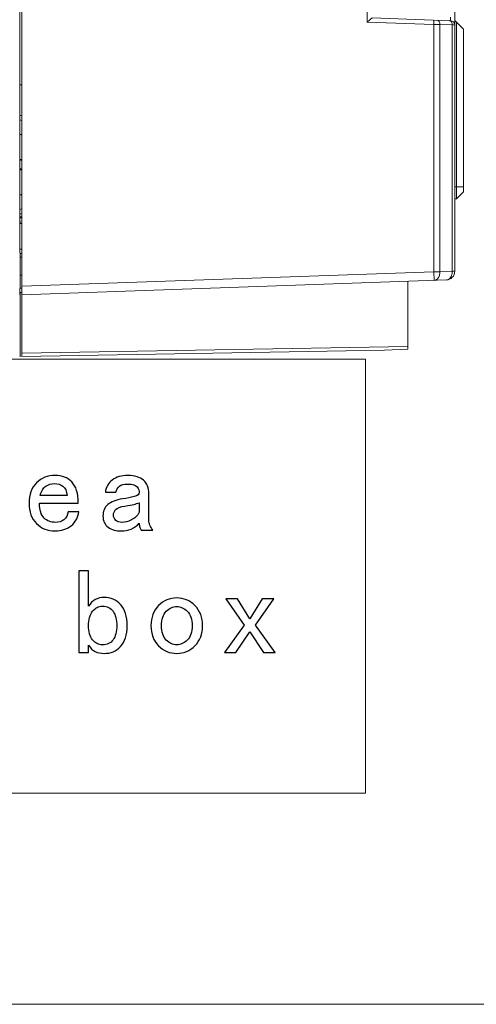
# Model space of a CAD drawing. Header units: millimetres. Extents: x -594 to 595, y -419 to 422.
# Tile 60 of 124: x -49 to -23, y 7 to 64. Entities that reach past the tile are written whole.
import ezdxf
from ezdxf.lldxf.tags import DXFTag

# ---------------------------------------------------------------- set-up
doc = ezdxf.new("R2010")
doc.units = ezdxf.units.MM
doc.header["$MEASUREMENT"] = 0
doc.layers.add('layer 1', color=7, linetype='Continuous')
tags = doc.linetypes.add('New Line180', pattern=[0.5, 0.2, -0.3]).pattern_tags.tags
tags[6:7] = [DXFTag(74, 4), DXFTag(75, 0), DXFTag(340, '0'), DXFTag(46, 1.0), DXFTag(50, 0.0), DXFTag(44, 0.0), DXFTag(45, 0.0)]
tags[4:5] = [DXFTag(74, 4), DXFTag(75, 0), DXFTag(340, '0'), DXFTag(46, 1.0), DXFTag(50, 0.0), DXFTag(44, 0.0), DXFTag(45, 0.0)]

msp = doc.modelspace()

# ---------------------------------------------------------------- linework, layer by layer
at = {"layer": 'layer 1', "lineweight": 9}
for points in [[(-23.8165, 49.7106), (-23.8165, 49.7106), (-23.8165, 297.2172), (-23.8165, 297.2172)], [(-48.7665, 44.7919), (-48.7665, 44.7919), (-48.7665, 91.8565), (-48.7665, 91.8565)], [(-48.8718, 69.3565), (-48.8718, 69.3565), (-48.8718, 60.4565), (-48.8718, 60.4565)], [(-28.8665, 64.0668), (-28.8665, 64.0668), (-28.8665, 65.7325), (-28.8665, 65.7325)], [(-28.5707, 64.3066), (-28.5707, 64.3066), (-24.0578, 64.149), (-24.0578, 64.149)], [(-25.0236, 63.9326), (-25.0236, 63.9326), (-25.0149, 64.1825), (-25.0149, 64.1825)], [(-24.8381, 64.1763), (-24.8079, 64.1752), (-24.7777, 64.1609), (-24.7543, 64.1418)], [(-24.0662, 64.1306), (-24.0856, 64.1425), (-24.1083, 64.1508), (-24.131, 64.1516)], [(-24.0431, 64.1137), (-24.0503, 64.12), (-24.0581, 64.1256), (-24.0662, 64.1306)], [(-24.0578, 64.1488), (-24.0578, 64.1488), (-24.0578, 64.3523), (-24.0578, 64.3523)], [(-23.8165, 63.8992), (-23.8165, 64.0339), (-23.9232, 64.1443), (-24.0578, 64.149)], [(-23.3165, 63.6565), (-23.3165, 63.6565), (-23.8165, 64.1565), (-23.8165, 64.1565)], [(-28.8665, 64.0668), (-28.8665, 64.0668), (-25.0236, 63.9326), (-25.0236, 63.9326)], [(-25.0236, 63.9326), (-25.0236, 63.9326), (-24.7718, 63.9282), (-24.7718, 63.9282)], [(-25.0236, 49.6859), (-25.0236, 49.6859), (-25.0236, 63.9326), (-25.0236, 63.9326)], [(-24.7718, 63.9282), (-24.7718, 63.9282), (-24.6701, 63.9264), (-24.6701, 63.9264)], [(-24.6701, 63.9264), (-24.6701, 63.9264), (-23.963, 63.9018), (-23.963, 63.9018)], [(-24.6701, 63.9264), (-24.6701, 63.9264), (-24.6701, 49.6859), (-24.6701, 49.6859)], [(-23.963, 63.9018), (-23.963, 63.9018), (-23.8834, 63.9004), (-23.8834, 63.9004)], [(-23.963, 49.7106), (-23.963, 49.7106), (-23.963, 63.9018), (-23.963, 63.9018)], [(-23.8834, 63.9004), (-23.8834, 63.9004), (-23.8165, 63.8992), (-23.8165, 63.8992)], [(-23.7163, 64.0562), (-23.7163, 64.0562), (-23.7163, 54.5796), (-23.7163, 54.5796)], [(-23.3165, 54.294), (-23.3165, 54.294), (-23.3165, 63.6565), (-23.3165, 63.6565)], [(-48.8731, 60.4565), (-48.8731, 60.4565), (-48.7665, 60.4565), (-48.7665, 60.4565)], [(-48.8731, 52.4565), (-48.8731, 52.4565), (-48.8731, 60.4565), (-48.8731, 60.4565)], [(-48.7633, 58.3968), (-48.7988, 58.4115), (-48.8347, 58.4255), (-48.8708, 58.4388)], [(-48.7633, 58.6655), (-48.7986, 58.6788), (-48.8341, 58.6913), (-48.8699, 58.7032)], [(-48.7642, 57.5573), (-48.7991, 57.5789), (-48.8348, 57.5994), (-48.871, 57.6189)], [(-48.8731, 56.1565), (-48.8731, 56.1565), (-48.7665, 56.1565), (-48.7665, 56.1565)], [(-48.8731, 56.1065), (-48.8731, 56.1065), (-48.7665, 56.1065), (-48.7665, 56.1065)], [(-48.7665, 55.6065), (-48.7665, 55.6065), (-48.8731, 55.6065), (-48.8731, 55.6065)], [(-48.7665, 55.5565), (-48.7665, 55.5565), (-48.8731, 55.5565), (-48.8731, 55.5565)], [(-23.8351, 54.5754), (-23.8351, 54.5754), (-23.7163, 54.5796), (-23.7163, 54.5796)], [(-23.3165, 54.5796), (-23.3165, 54.5796), (-23.7163, 54.5796), (-23.7163, 54.5796)], [(-48.871, 54.0941), (-48.8348, 54.1136), (-48.7991, 54.1341), (-48.7642, 54.1557)], [(-23.7163, 53.88), (-23.7163, 53.88), (-23.3165, 54.294), (-23.3165, 54.294)], [(-23.7163, 53.88), (-23.7163, 53.88), (-23.8107, 53.8767), (-23.8107, 53.8767)], [(-48.7665, 52.7913), (-48.7665, 52.7913), (-48.8743, 52.7866), (-48.8743, 52.7866)], [(-48.8708, 53.2742), (-48.8347, 53.2875), (-48.7988, 53.3014), (-48.7633, 53.3162)], [(-48.8699, 53.0098), (-48.8341, 53.0216), (-48.7986, 53.0342), (-48.7633, 53.0474)], [(-48.8665, 52.8565), (-48.8665, 52.8565), (-48.7665, 52.8565), (-48.7665, 52.8565)], [(-48.8731, 52.4565), (-48.8731, 52.4565), (-48.7665, 52.4565), (-48.7665, 52.4565)], [(-48.8718, 52.4565), (-48.8718, 52.4565), (-48.8718, 50.9815), (-48.8718, 50.9815)], [(-48.8665, 52.4565), (-48.8665, 52.4565), (-48.8665, 52.6065), (-48.8665, 52.6065)], [(-48.7665, 50.9815), (-48.7665, 50.9815), (-48.8718, 50.9815), (-48.8718, 50.9815)], [(-48.8718, 50.9815), (-48.8718, 50.8434), (-48.8698, 50.7315), (-48.8674, 50.7315)], [(-48.7665, 50.7315), (-48.7665, 50.7315), (-48.8674, 50.7315), (-48.8674, 50.7315)], [(-48.8665, 48.7137), (-48.8665, 48.7137), (-48.8665, 50.7315), (-48.8665, 50.7315)], [(-48.8665, 50.5324), (-48.8665, 50.5324), (-48.7665, 50.5324), (-48.7665, 50.5324)], [(-48.8665, 49.4912), (-48.8665, 49.4912), (-48.7665, 49.4918), (-48.7665, 49.4918)], [(-25.0236, 49.6859), (-25.0236, 49.6859), (-48.7665, 48.8568), (-48.7665, 48.8568)], [(-25.0236, 49.6859), (-25.0236, 49.6859), (-24.6701, 49.6859), (-24.6701, 49.6859)], [(-25.0062, 49.1862), (-25.0062, 49.1862), (-25.0236, 49.6859), (-25.0236, 49.6859)], [(-23.963, 49.7106), (-23.963, 49.7106), (-24.6701, 49.6859), (-24.6701, 49.6859)], [(-24.2991, 49.2109), (-24.0299, 49.2203), (-23.8165, 49.4413), (-23.8165, 49.7106)], [(-23.963, 49.7106), (-23.9619, 49.6474), (-23.9693, 49.5833), (-23.9858, 49.5222)], [(-23.963, 49.7106), (-23.963, 49.7106), (-23.8165, 49.7106), (-23.8165, 49.7106)], [(-48.7665, 48.3565), (-48.7665, 48.3565), (-24.2991, 49.2109), (-24.2991, 49.2109)], [(-26.5165, 45.223), (-26.5165, 45.223), (-26.5165, 49.1335), (-26.5165, 49.1335)], [(-48.8764, 48.7138), (-48.8764, 48.7138), (-48.8764, 48.3565), (-48.8764, 48.3565)], [(-48.8759, 48.7115), (-48.8759, 48.7115), (-48.7881, 48.7559), (-48.7881, 48.7559)], [(-48.8665, 46.2967), (-48.8665, 46.2967), (-48.8665, 48.4899), (-48.8665, 48.4899)], [(-48.7672, 48.4905), (-48.7672, 48.4905), (-48.8653, 48.4899), (-48.8653, 48.4899)], [(-48.7659, 48.7415), (-48.7659, 48.7415), (-48.817, 48.7412), (-48.817, 48.7412)], [(-48.8665, 44.7815), (-48.8665, 44.7815), (-48.8665, 46.2931), (-48.8665, 46.2931)], [(-26.5165, 45.379), (-26.5165, 45.379), (-48.7665, 44.99), (-48.7665, 44.99)], [(-48.7663, 44.7919), (-48.7663, 44.7919), (-27.8715, 45.1639), (-27.8715, 45.1639)], [(-26.5165, 45.223), (-26.5165, 45.223), (-27.8715, 45.1639), (-27.8715, 45.1639)]]:
    msp.add_open_spline(points, degree=3, dxfattribs=at)
for points, knots in [([(-28.8665, 64.0668), (-28.8359, 64.0937), (-28.8053, 64.1203), (-28.7745, 64.1474), (-28.7745, 64.1474), (-28.7457, 64.1729), (-28.7168, 64.1989), (-28.6875, 64.2222), (-28.6875, 64.2222), (-28.6634, 64.2415), (-28.639, 64.2589), (-28.614, 64.2817), (-28.614, 64.2817), (-28.6008, 64.2937), (-28.5874, 64.3072), (-28.5707, 64.3066)], [0, 0, 0, 0, 0.2, 0.2, 0.2, 0.2, 0.4, 0.4, 0.4, 0.4, 0.6, 0.6, 0.6, 0.6, 1, 1, 1, 1]), ([(-24.7543, 64.1418), (-24.7402, 64.1303), (-24.728, 64.1165), (-24.7176, 64.1015), (-24.7176, 64.1015), (-24.6831, 64.0514), (-24.669, 63.9869), (-24.6701, 63.9264)], [0, 0, 0, 0, 0.3333333, 0.3333333, 0.3333333, 0.3333333, 1, 1, 1, 1]), ([(-23.963, 63.9018), (-23.9619, 63.9608), (-23.9754, 64.0235), (-24.0081, 64.0732), (-24.0081, 64.0732), (-24.018, 64.0882), (-24.0296, 64.102), (-24.0431, 64.1137)], [0, 0, 0, 0, 0.3333333, 0.3333333, 0.3333333, 0.3333333, 1, 1, 1, 1]), ([(-23.7163, 54.5796), (-23.7146, 54.5119), (-23.7138, 54.4441), (-23.7129, 54.3764), (-23.7129, 54.3764), (-23.7109, 54.2285), (-23.7083, 54.0806), (-23.7122, 53.9328)], [0, 0, 0, 0, 0.3333333, 0.3333333, 0.3333333, 0.3333333, 1, 1, 1, 1]), ([(-23.7122, 53.9328), (-23.7126, 53.9197), (-23.7158, 53.911), (-23.7137, 53.8934), (-23.7137, 53.8934), (-23.713, 53.8873), (-23.7117, 53.8802), (-23.7163, 53.88)], [0, 0, 0, 0, 0.3333333, 0.3333333, 0.3333333, 0.3333333, 1, 1, 1, 1]), ([(-24.6701, 49.6859), (-24.668, 49.5654), (-24.6911, 49.4395), (-24.7645, 49.3369), (-24.7645, 49.3369), (-24.8223, 49.256), (-24.9113, 49.1895), (-25.0062, 49.1862)], [0, 0, 0, 0, 0.3333333, 0.3333333, 0.3333333, 0.3333333, 1, 1, 1, 1]), ([(-23.9858, 49.5222), (-24.0079, 49.4403), (-24.0457, 49.3598), (-24.1084, 49.2994), (-24.1084, 49.2994), (-24.1602, 49.2495), (-24.229, 49.2134), (-24.2991, 49.2109)], [0, 0, 0, 0, 0.3333333, 0.3333333, 0.3333333, 0.3333333, 1, 1, 1, 1]), ([(-48.8764, 48.7137), (-48.8757, 48.7141), (-48.8748, 48.7142), (-48.8739, 48.7142), (-48.8739, 48.7142), (-48.8731, 48.7141), (-48.8723, 48.7139), (-48.8715, 48.7137)], [0, 0, 0, 0, 0.3333333, 0.3333333, 0.3333333, 0.3333333, 1, 1, 1, 1]), ([(-48.8715, 48.7137), (-48.8707, 48.7135), (-48.8698, 48.7133), (-48.869, 48.7133), (-48.869, 48.7133), (-48.8681, 48.7132), (-48.8673, 48.7133), (-48.8665, 48.7137)], [0, 0, 0, 0, 0.3333333, 0.3333333, 0.3333333, 0.3333333, 1, 1, 1, 1])]:
    msp.add_open_spline(points, degree=3, knots=knots, dxfattribs=at)
at = {"layer": 'layer 1', "color": 250, "linetype": 'New Line180', "lineweight": 20}
msp.add_open_spline([(-28.9669, 44.6382), (-28.9669, 44.6382), (-96.4305, 44.6382), (-96.4305, 44.6382), (-96.4305, 44.6382), (-96.4305, 44.6382), (-96.4305, 19.6382), (-96.4305, 19.6382), (-96.4305, 19.6382), (-96.4305, 19.6382), (-28.9669, 19.6382), (-28.9669, 19.6382), (-28.9669, 19.6382), (-28.9669, 19.6382), (-28.9669, 44.6382), (-28.9669, 44.6382)], degree=3, knots=[0, 0, 0, 0, 0.2, 0.2, 0.2, 0.2, 0.4, 0.4, 0.4, 0.4, 0.6, 0.6, 0.6, 0.6, 1, 1, 1, 1], dxfattribs=at)
at = {"layer": 'layer 1', "color": 250}
for points, knots in [([(-45.4846, 35.852), (-45.5211, 35.5216), (-45.6681, 35.2547), (-45.9256, 35.0524), (-45.9256, 35.0524), (-46.1831, 34.8501), (-46.4865, 34.749), (-46.8358, 34.749), (-46.8358, 34.749), (-47.2767, 34.749), (-47.6389, 34.8913), (-47.9235, 35.1771), (-47.9235, 35.1771), (-48.2092, 35.4616), (-48.3515, 35.852), (-48.3515, 36.3483), (-48.3515, 36.3483), (-48.3515, 36.8445), (-48.2092, 37.2349), (-47.9235, 37.5195), (-47.9235, 37.5195), (-47.6389, 37.8041), (-47.2767, 37.9464), (-46.8358, 37.9464), (-46.8358, 37.9464), (-46.4489, 37.9464), (-46.1325, 37.8229), (-45.8844, 37.5748), (-45.8844, 37.5748), (-45.6363, 37.3267), (-45.5128, 36.9174), (-45.5128, 36.3483), (-45.5128, 36.3483), (-45.5128, 36.3483), (-47.7447, 36.3483), (-47.7447, 36.3483), (-47.7447, 36.3483), (-47.7447, 35.9438), (-47.6577, 35.6592), (-47.4825, 35.4934), (-47.4825, 35.4934), (-47.3085, 35.3288), (-47.0921, 35.2453), (-46.8358, 35.2453), (-46.8358, 35.2453), (-46.6335, 35.2453), (-46.4677, 35.2958), (-46.3395, 35.397), (-46.3395, 35.397), (-46.2102, 35.4981), (-46.1278, 35.6498), (-46.0914, 35.852), (-46.0914, 35.852), (-46.0914, 35.852), (-45.4846, 35.852), (-45.4846, 35.852)], [0, 0, 0, 0, 0.0666667, 0.0666667, 0.0666667, 0.0666667, 0.1333333, 0.1333333, 0.1333333, 0.1333333, 0.2, 0.2, 0.2, 0.2, 0.2666667, 0.2666667, 0.2666667, 0.2666667, 0.3333333, 0.3333333, 0.3333333, 0.3333333, 0.4, 0.4, 0.4, 0.4, 0.4666667, 0.4666667, 0.4666667, 0.4666667, 0.5333333, 0.5333333, 0.5333333, 0.5333333, 0.6, 0.6, 0.6, 0.6, 0.6666667, 0.6666667, 0.6666667, 0.6666667, 0.7333333, 0.7333333, 0.7333333, 0.7333333, 0.8, 0.8, 0.8, 0.8, 0.8666667, 0.8666667, 0.8666667, 0.8666667, 1, 1, 1, 1]), ([(-46.1467, 36.7893), (-46.1831, 37.0456), (-46.2654, 37.2255), (-46.3948, 37.3267), (-46.3948, 37.3267), (-46.523, 37.4278), (-46.6888, 37.4784), (-46.8898, 37.4784), (-46.8898, 37.4784), (-47.0745, 37.4784), (-47.2391, 37.4278), (-47.3861, 37.3267), (-47.3861, 37.3267), (-47.5331, 37.2255), (-47.6436, 37.0456), (-47.7177, 36.7893), (-47.7177, 36.7893), (-47.7177, 36.7893), (-46.1467, 36.7893), (-46.1467, 36.7893)], [0, 0, 0, 0, 0.1666667, 0.1666667, 0.1666667, 0.1666667, 0.3333333, 0.3333333, 0.3333333, 0.3333333, 0.5, 0.5, 0.5, 0.5, 0.6666667, 0.6666667, 0.6666667, 0.6666667, 1, 1, 1, 1]), ([(-41.2242, 34.8043), (-41.2242, 34.8043), (-41.885, 34.8043), (-41.885, 34.8043), (-41.885, 34.8043), (-41.9215, 34.8407), (-41.9497, 34.8913), (-41.9673, 34.956), (-41.9673, 34.956), (-41.9862, 35.0207), (-41.9956, 35.0983), (-41.9956, 35.19), (-41.9956, 35.19), (-42.1237, 35.043), (-42.2801, 34.9336), (-42.4636, 34.8596), (-42.4636, 34.8596), (-42.6482, 34.7866), (-42.8411, 34.749), (-43.0433, 34.749), (-43.0433, 34.749), (-43.3373, 34.749), (-43.5843, 34.8231), (-43.7865, 34.9701), (-43.7865, 34.9701), (-43.9888, 35.1171), (-44.0899, 35.3288), (-44.0899, 35.6039), (-44.0899, 35.6039), (-44.0899, 35.8791), (-43.9982, 36.1002), (-43.8147, 36.2648), (-43.8147, 36.2648), (-43.6313, 36.4306), (-43.3455, 36.5411), (-42.9598, 36.5964), (-42.9598, 36.5964), (-42.7023, 36.6329), (-42.4777, 36.6787), (-42.2849, 36.734), (-42.2849, 36.734), (-42.092, 36.7893), (-41.9956, 36.8622), (-41.9956, 36.9539), (-41.9956, 36.9539), (-41.9956, 37.0644), (-42.0367, 37.175), (-42.119, 37.2855), (-42.119, 37.2855), (-42.2025, 37.3949), (-42.3813, 37.4501), (-42.6564, 37.4501), (-42.6564, 37.4501), (-42.8775, 37.4501), (-43.0386, 37.409), (-43.1398, 37.3267), (-43.1398, 37.3267), (-43.2409, 37.2432), (-43.3091, 37.1291), (-43.3455, 36.9821), (-43.3455, 36.9821), (-43.3455, 36.9821), (-43.9523, 36.9821), (-43.9523, 36.9821), (-43.9523, 36.9821), (-43.9159, 37.2761), (-43.7818, 37.5101), (-43.5525, 37.6841), (-43.5525, 37.6841), (-43.3232, 37.8594), (-43.0245, 37.9464), (-42.6564, 37.9464), (-42.6564, 37.9464), (-42.2531, 37.9464), (-41.9497, 37.8547), (-41.7474, 37.6712), (-41.7474, 37.6712), (-41.5452, 37.4866), (-41.4441, 37.2302), (-41.4441, 36.8986), (-41.4441, 36.8986), (-41.4441, 36.8986), (-41.4441, 35.3828), (-41.4441, 35.3828), (-41.4441, 35.3828), (-41.4441, 35.2735), (-41.4264, 35.1724), (-41.3888, 35.0806), (-41.3888, 35.0806), (-41.3523, 34.9877), (-41.2971, 34.896), (-41.2242, 34.8043)], [0, 0, 0, 0, 0.0416667, 0.0416667, 0.0416667, 0.0416667, 0.0833333, 0.0833333, 0.0833333, 0.0833333, 0.125, 0.125, 0.125, 0.125, 0.1666667, 0.1666667, 0.1666667, 0.1666667, 0.2083333, 0.2083333, 0.2083333, 0.2083333, 0.25, 0.25, 0.25, 0.25, 0.2916667, 0.2916667, 0.2916667, 0.2916667, 0.3333333, 0.3333333, 0.3333333, 0.3333333, 0.375, 0.375, 0.375, 0.375, 0.4166667, 0.4166667, 0.4166667, 0.4166667, 0.4583333, 0.4583333, 0.4583333, 0.4583333, 0.5, 0.5, 0.5, 0.5, 0.5416667, 0.5416667, 0.5416667, 0.5416667, 0.5833333, 0.5833333, 0.5833333, 0.5833333, 0.625, 0.625, 0.625, 0.625, 0.6666667, 0.6666667, 0.6666667, 0.6666667, 0.7083333, 0.7083333, 0.7083333, 0.7083333, 0.75, 0.75, 0.75, 0.75, 0.7916667, 0.7916667, 0.7916667, 0.7916667, 0.8333333, 0.8333333, 0.8333333, 0.8333333, 0.875, 0.875, 0.875, 0.875, 0.9166667, 0.9166667, 0.9166667, 0.9166667, 1, 1, 1, 1]), ([(-41.9956, 35.8238), (-41.9956, 35.8238), (-41.9956, 36.3753), (-41.9956, 36.3753), (-41.9956, 36.3753), (-42.1061, 36.3389), (-42.2119, 36.3071), (-42.3119, 36.2789), (-42.3119, 36.2789), (-42.413, 36.2519), (-42.5835, 36.2189), (-42.8223, 36.1825), (-42.8223, 36.1825), (-43.0974, 36.146), (-43.2773, 36.0813), (-43.3597, 35.9896), (-43.3597, 35.9896), (-43.442, 35.8979), (-43.4843, 35.7874), (-43.4843, 35.6592), (-43.4843, 35.6592), (-43.4843, 35.5487), (-43.442, 35.4522), (-43.3597, 35.3699), (-43.3597, 35.3699), (-43.2773, 35.2864), (-43.1527, 35.2453), (-42.9881, 35.2453), (-42.9881, 35.2453), (-42.8223, 35.2453), (-42.6435, 35.2911), (-42.4507, 35.3828), (-42.4507, 35.3828), (-42.2578, 35.4757), (-42.1061, 35.6227), (-41.9956, 35.8238)], [0, 0, 0, 0, 0.1, 0.1, 0.1, 0.1, 0.2, 0.2, 0.2, 0.2, 0.3, 0.3, 0.3, 0.3, 0.4, 0.4, 0.4, 0.4, 0.5, 0.5, 0.5, 0.5, 0.6, 0.6, 0.6, 0.6, 0.7, 0.7, 0.7, 0.7, 0.8, 0.8, 0.8, 0.8, 1, 1, 1, 1]), ([(-42.6906, 29.2927), (-42.6906, 28.76), (-42.8188, 28.3602), (-43.0763, 28.0932), (-43.0763, 28.0932), (-43.3327, 27.8275), (-43.6455, 27.6934), (-44.0136, 27.6934), (-44.0136, 27.6934), (-44.2146, 27.6934), (-44.3899, 27.731), (-44.5368, 27.804), (-44.5368, 27.804), (-44.6838, 27.878), (-44.812, 27.9968), (-44.9225, 28.1626), (-44.9225, 28.1626), (-44.9225, 28.1626), (-44.9225, 27.7487), (-44.9225, 27.7487), (-44.9225, 27.7487), (-44.9225, 27.7487), (-45.4741, 27.7487), (-45.4741, 27.7487), (-45.4741, 27.7487), (-45.4741, 27.7487), (-45.4741, 32.4618), (-45.4741, 32.4618), (-45.4741, 32.4618), (-45.4741, 32.4618), (-44.9225, 32.4618), (-44.9225, 32.4618), (-44.9225, 32.4618), (-44.9225, 32.4618), (-44.9225, 30.4228), (-44.9225, 30.4228), (-44.9225, 30.4228), (-44.812, 30.5874), (-44.6838, 30.712), (-44.5368, 30.7944), (-44.5368, 30.7944), (-44.3899, 30.8767), (-44.2146, 30.919), (-44.0136, 30.919), (-44.0136, 30.919), (-43.6455, 30.919), (-43.3327, 30.7802), (-43.0763, 30.5051), (-43.0763, 30.5051), (-42.8188, 30.2299), (-42.6906, 29.8254), (-42.6906, 29.2927)], [0, 0, 0, 0, 0.0714286, 0.0714286, 0.0714286, 0.0714286, 0.1428571, 0.1428571, 0.1428571, 0.1428571, 0.2142857, 0.2142857, 0.2142857, 0.2142857, 0.2857143, 0.2857143, 0.2857143, 0.2857143, 0.3571429, 0.3571429, 0.3571429, 0.3571429, 0.4285714, 0.4285714, 0.4285714, 0.4285714, 0.5, 0.5, 0.5, 0.5, 0.5714286, 0.5714286, 0.5714286, 0.5714286, 0.6428571, 0.6428571, 0.6428571, 0.6428571, 0.7142857, 0.7142857, 0.7142857, 0.7142857, 0.7857143, 0.7857143, 0.7857143, 0.7857143, 0.8571429, 0.8571429, 0.8571429, 0.8571429, 1, 1, 1, 1]), ([(-38.3467, 29.2927), (-38.3467, 28.8141), (-38.4937, 28.4284), (-38.7877, 28.1344), (-38.7877, 28.1344), (-39.0816, 27.8404), (-39.4309, 27.6934), (-39.8342, 27.6934), (-39.8342, 27.6934), (-40.2388, 27.6934), (-40.588, 27.8404), (-40.882, 28.1344), (-40.882, 28.1344), (-41.176, 28.4284), (-41.323, 28.8141), (-41.323, 29.2927), (-41.323, 29.2927), (-41.323, 29.7701), (-41.176, 30.1558), (-40.882, 30.4498), (-40.882, 30.4498), (-40.588, 30.7438), (-40.2388, 30.8908), (-39.8342, 30.8908), (-39.8342, 30.8908), (-39.4309, 30.8908), (-39.0816, 30.7438), (-38.7877, 30.4498), (-38.7877, 30.4498), (-38.4937, 30.1558), (-38.3467, 29.7701), (-38.3467, 29.2927)], [0, 0, 0, 0, 0.1111111, 0.1111111, 0.1111111, 0.1111111, 0.2222222, 0.2222222, 0.2222222, 0.2222222, 0.3333333, 0.3333333, 0.3333333, 0.3333333, 0.4444444, 0.4444444, 0.4444444, 0.4444444, 0.5555556, 0.5555556, 0.5555556, 0.5555556, 0.6666667, 0.6666667, 0.6666667, 0.6666667, 0.7777778, 0.7777778, 0.7777778, 0.7777778, 1, 1, 1, 1]), ([(-34.1686, 27.7487), (-34.1686, 27.7487), (-34.8294, 27.7487), (-34.8294, 27.7487), (-34.8294, 27.7487), (-34.8294, 27.7487), (-35.6291, 28.934), (-35.6291, 28.934), (-35.6291, 28.934), (-35.6291, 28.934), (-36.4287, 27.7487), (-36.4287, 27.7487), (-36.4287, 27.7487), (-36.4287, 27.7487), (-37.0896, 27.7487), (-37.0896, 27.7487), (-37.0896, 27.7487), (-37.0896, 27.7487), (-35.9595, 29.3197), (-35.9595, 29.3197), (-35.9595, 29.3197), (-35.9595, 29.3197), (-37.0073, 30.8355), (-37.0073, 30.8355), (-37.0073, 30.8355), (-37.0073, 30.8355), (-36.3452, 30.8355), (-36.3452, 30.8355), (-36.3452, 30.8355), (-36.3452, 30.8355), (-35.6291, 29.6784), (-35.6291, 29.6784), (-35.6291, 29.6784), (-35.6291, 29.6784), (-34.9117, 30.8355), (-34.9117, 30.8355), (-34.9117, 30.8355), (-34.9117, 30.8355), (-34.2509, 30.8355), (-34.2509, 30.8355), (-34.2509, 30.8355), (-34.2509, 30.8355), (-35.2986, 29.3197), (-35.2986, 29.3197), (-35.2986, 29.3197), (-35.2986, 29.3197), (-34.1686, 27.7487), (-34.1686, 27.7487)], [0, 0, 0, 0, 0.0769231, 0.0769231, 0.0769231, 0.0769231, 0.1538462, 0.1538462, 0.1538462, 0.1538462, 0.2307692, 0.2307692, 0.2307692, 0.2307692, 0.3076923, 0.3076923, 0.3076923, 0.3076923, 0.3846154, 0.3846154, 0.3846154, 0.3846154, 0.4615385, 0.4615385, 0.4615385, 0.4615385, 0.5384615, 0.5384615, 0.5384615, 0.5384615, 0.6153846, 0.6153846, 0.6153846, 0.6153846, 0.6923077, 0.6923077, 0.6923077, 0.6923077, 0.7692308, 0.7692308, 0.7692308, 0.7692308, 0.8461538, 0.8461538, 0.8461538, 0.8461538, 1, 1, 1, 1]), ([(-43.2962, 29.2927), (-43.2962, 29.6419), (-43.3656, 29.9171), (-43.5032, 30.1194), (-43.5032, 30.1194), (-43.6408, 30.3216), (-43.8477, 30.4228), (-44.1229, 30.4228), (-44.1229, 30.4228), (-44.344, 30.4228), (-44.5321, 30.3216), (-44.6885, 30.1194), (-44.6885, 30.1194), (-44.8449, 29.9171), (-44.9225, 29.6419), (-44.9225, 29.2927), (-44.9225, 29.2927), (-44.9225, 28.9434), (-44.8449, 28.6718), (-44.6885, 28.4789), (-44.6885, 28.4789), (-44.5321, 28.2861), (-44.344, 28.1897), (-44.1229, 28.1897), (-44.1229, 28.1897), (-43.8477, 28.1897), (-43.6408, 28.2861), (-43.5032, 28.4789), (-43.5032, 28.4789), (-43.3656, 28.6718), (-43.2962, 28.9434), (-43.2962, 29.2927)], [0, 0, 0, 0, 0.1111111, 0.1111111, 0.1111111, 0.1111111, 0.2222222, 0.2222222, 0.2222222, 0.2222222, 0.3333333, 0.3333333, 0.3333333, 0.3333333, 0.4444444, 0.4444444, 0.4444444, 0.4444444, 0.5555556, 0.5555556, 0.5555556, 0.5555556, 0.6666667, 0.6666667, 0.6666667, 0.6666667, 0.7777778, 0.7777778, 0.7777778, 0.7777778, 1, 1, 1, 1]), ([(-38.9523, 29.2927), (-38.9523, 29.6596), (-39.0452, 29.9359), (-39.2286, 30.1194), (-39.2286, 30.1194), (-39.4121, 30.3028), (-39.6143, 30.3945), (-39.8342, 30.3945), (-39.8342, 30.3945), (-40.0553, 30.3945), (-40.2576, 30.3028), (-40.441, 30.1194), (-40.441, 30.1194), (-40.6245, 29.9359), (-40.7162, 29.6596), (-40.7162, 29.2927), (-40.7162, 29.2927), (-40.7162, 28.9246), (-40.6245, 28.6494), (-40.441, 28.466), (-40.441, 28.466), (-40.2576, 28.2814), (-40.0553, 28.1897), (-39.8342, 28.1897), (-39.8342, 28.1897), (-39.6143, 28.1897), (-39.4121, 28.2814), (-39.2286, 28.466), (-39.2286, 28.466), (-39.0452, 28.6494), (-38.9523, 28.9246), (-38.9523, 29.2927)], [0, 0, 0, 0, 0.1111111, 0.1111111, 0.1111111, 0.1111111, 0.2222222, 0.2222222, 0.2222222, 0.2222222, 0.3333333, 0.3333333, 0.3333333, 0.3333333, 0.4444444, 0.4444444, 0.4444444, 0.4444444, 0.5555556, 0.5555556, 0.5555556, 0.5555556, 0.6666667, 0.6666667, 0.6666667, 0.6666667, 0.7777778, 0.7777778, 0.7777778, 0.7777778, 1, 1, 1, 1])]:
    msp.add_open_spline(points, degree=3, knots=knots, dxfattribs=at)
at = {"layer": 'layer 1', "color": 155, "lineweight": 9}
msp.add_open_spline([(-253.8165, 7.4789), (-253.8165, 7.4789), (-20.8165, 7.4789), (-20.8165, 7.4789)], degree=3, dxfattribs=at)

doc.saveas('drawing.dxf')
